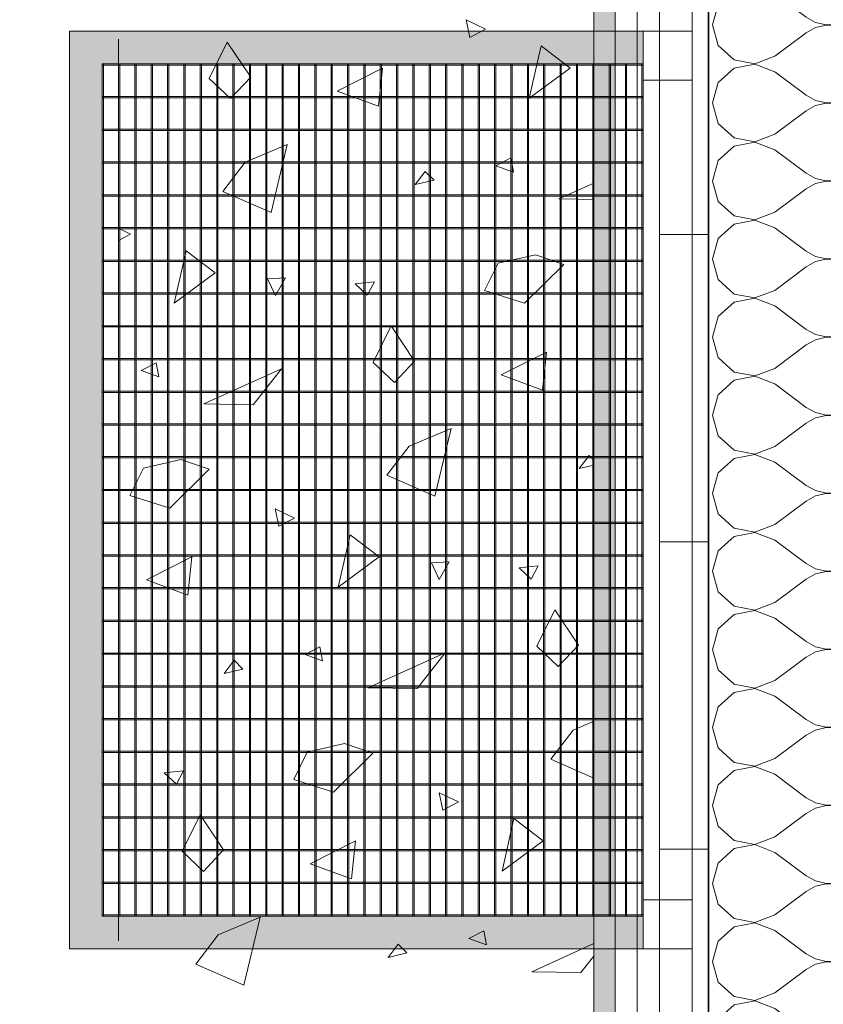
# Model space of a CAD drawing. Header units: metres. Extents: x -7.1 to 26.5, y -14.7 to 18.1.
# Tile 25 of 182: x 1.2 to 2.2, y 6.2 to 7.4. Entities that reach past the tile are written whole.
import ezdxf

# ---------------------------------------------------------------- set-up
doc = ezdxf.new("R2010")
doc.units = ezdxf.units.M
doc.linetypes.add('AUSGEZOGEN', pattern=[0])
doc.linetypes.add('STRICHLINIE_S4', pattern=[0.0055, 0.0035, -0.001, 0, -0.001])
for name, color, linetype in [('XR$1$010 Aussenwände', 7, 'AUSGEZOGEN'), ('XR$1$010 Aussenwände Schichttrennlinien', 7, 'AUSGEZOGEN'), ('XR$1$065 Möbel Einrichtung', 7, 'AUSGEZOGEN'), ('XR$1$065 Möbel Einrichtung Bauteilschraffuren', 7, 'AUSGEZOGEN'), ('XR$3$010 Aussenwände Bauteilschraffuren', 7, 'AUSGEZOGEN'), ('XR$3$035 Decken', 7, 'AUSGEZOGEN')]:
    doc.layers.add(name, color=color, linetype=linetype)

# ---------------------------------------------------------------- blocks, each defined once
blk = doc.blocks.new('COMPLEXOBJECT_81')
at = {"layer": 'XR$3$010 Aussenwände Bauteilschraffuren', "color": 8, "linetype": 'AUSGEZOGEN', "lineweight": 13, "transparency": 33554687}
for p, q in [((2.0169, 7.9535), (2.0165, 7.9524)), ((2.1511, 7.9535), (2.1551, 7.9526)), ((2.1551, 7.9526), (2.1682, 7.9532)), ((2.1682, 7.9532), (2.1691, 7.9535)), ((2.0165, 7.9524), (2.0236, 7.9273)), ((2.0927, 7.9143), (2.1308, 7.9429)), ((2.1423, 7.9492), (2.1308, 7.9429)), ((2.1551, 7.9522), (2.1423, 7.9492)), ((2.1682, 7.9516), (2.1551, 7.9522)), ((2.1807, 7.9474), (2.1682, 7.9516)), ((2.1915, 7.9399), (2.1807, 7.9474)), ((2.1999, 7.9298), (2.1915, 7.9399)), ((2.2052, 7.9178), (2.1999, 7.9298)), ((2.0236, 7.9273), (2.0429, 7.9098)), ((2.207, 7.9048), (2.2052, 7.9178)), ((2.0429, 7.9098), (2.0684, 7.905)), ((2.0684, 7.905), (2.0927, 7.9143)), ((2.0429, 7.8997), (2.0236, 7.8822)), ((2.0684, 7.9046), (2.0429, 7.8997)), ((2.0927, 7.8952), (2.0684, 7.9046)), ((2.0927, 7.8952), (2.1308, 7.8667)), ((2.2052, 7.8917), (2.207, 7.9048)), ((2.0236, 7.8822), (2.0165, 7.8571)), ((2.1999, 7.8797), (2.2052, 7.8917)), ((2.1807, 7.8622), (2.1915, 7.8696)), ((2.1915, 7.8696), (2.1999, 7.8797)), ((2.0165, 7.8571), (2.0236, 7.8321)), ((2.1308, 7.8667), (2.1423, 7.8603)), ((2.1423, 7.8603), (2.1551, 7.8573)), ((2.1551, 7.857), (2.1423, 7.854)), ((2.1551, 7.8573), (2.1682, 7.858)), ((2.1682, 7.8563), (2.1551, 7.857)), ((2.1682, 7.858), (2.1807, 7.8622)), ((2.0927, 7.819), (2.1308, 7.8476)), ((2.1423, 7.854), (2.1308, 7.8476)), ((2.1807, 7.8521), (2.1682, 7.8563)), ((2.1915, 7.8447), (2.1807, 7.8521)), ((2.1999, 7.8346), (2.1915, 7.8447)), ((2.2052, 7.8225), (2.1999, 7.8346)), ((2.0236, 7.8321), (2.0429, 7.8146)), ((2.207, 7.8095), (2.2052, 7.8225)), ((2.0429, 7.8146), (2.0684, 7.8097)), ((2.0684, 7.8093), (2.0429, 7.8045)), ((2.0684, 7.8097), (2.0927, 7.819)), ((2.0927, 7.8), (2.0684, 7.8093)), ((2.2052, 7.7965), (2.207, 7.8095)), ((2.0429, 7.8045), (2.0236, 7.7869)), ((2.0927, 7.8), (2.1308, 7.7714)), ((2.0236, 7.7869), (2.0165, 7.7619)), ((2.1999, 7.7845), (2.2052, 7.7965)), ((2.1807, 7.7669), (2.1915, 7.7744)), ((2.1915, 7.7744), (2.1999, 7.7845)), ((2.0165, 7.7619), (2.0236, 7.7369)), ((2.1308, 7.7714), (2.1423, 7.7651)), ((2.1423, 7.7651), (2.1551, 7.7621)), ((2.1551, 7.7617), (2.1423, 7.7587)), ((2.1551, 7.7621), (2.1682, 7.7627)), ((2.1682, 7.7611), (2.1551, 7.7617)), ((2.1682, 7.7627), (2.1807, 7.7669)), ((2.1807, 7.7569), (2.1682, 7.7611)), ((2.0927, 7.7238), (2.1308, 7.7524)), ((2.1423, 7.7587), (2.1308, 7.7524)), ((2.1915, 7.7494), (2.1807, 7.7569)), ((2.1999, 7.7393), (2.1915, 7.7494)), ((2.0236, 7.7369), (2.0429, 7.7193)), ((2.2052, 7.7273), (2.1999, 7.7393)), ((2.207, 7.7143), (2.2052, 7.7273)), ((2.0429, 7.7193), (2.0684, 7.7145)), ((2.0684, 7.7141), (2.0429, 7.7093)), ((2.0684, 7.7145), (2.0927, 7.7238)), ((2.0927, 7.7048), (2.0684, 7.7141)), ((2.2052, 7.7013), (2.207, 7.7143)), ((2.0429, 7.7093), (2.0236, 7.6917)), ((2.0927, 7.7048), (2.1308, 7.6762)), ((2.1999, 7.6893), (2.2052, 7.7013)), ((2.0236, 7.6917), (2.0165, 7.6667)), ((2.1915, 7.6791), (2.1999, 7.6893)), ((2.1807, 7.6717), (2.1915, 7.6791)), ((2.0165, 7.6667), (2.0236, 7.6416)), ((2.1308, 7.6762), (2.1423, 7.6698)), ((2.1423, 7.6698), (2.1551, 7.6669)), ((2.1551, 7.6665), (2.1423, 7.6635)), ((2.1551, 7.6669), (2.1682, 7.6675)), ((2.1682, 7.6658), (2.1551, 7.6665)), ((2.1682, 7.6675), (2.1807, 7.6717)), ((2.1807, 7.6616), (2.1682, 7.6658)), ((2.0927, 7.6286), (2.1308, 7.6571)), ((2.1423, 7.6635), (2.1308, 7.6571)), ((2.1915, 7.6542), (2.1807, 7.6616)), ((2.1999, 7.6441), (2.1915, 7.6542)), ((2.0236, 7.6416), (2.0429, 7.6241)), ((2.2052, 7.6321), (2.1999, 7.6441)), ((2.0684, 7.6192), (2.0927, 7.6286)), ((2.207, 7.619), (2.2052, 7.6321)), ((2.0429, 7.6241), (2.0684, 7.6192)), ((2.0684, 7.6189), (2.0429, 7.614)), ((2.0927, 7.6095), (2.0684, 7.6189)), ((2.2052, 7.606), (2.207, 7.619)), ((2.0429, 7.614), (2.0236, 7.5965)), ((2.0927, 7.6095), (2.1308, 7.581)), ((2.1999, 7.594), (2.2052, 7.606)), ((2.0236, 7.5965), (2.0165, 7.5714)), ((2.1915, 7.5839), (2.1999, 7.594)), ((2.1308, 7.581), (2.1423, 7.5746)), ((2.1807, 7.5765), (2.1915, 7.5839)), ((2.0165, 7.5714), (2.0236, 7.5464)), ((2.1423, 7.5746), (2.1551, 7.5716)), ((2.1551, 7.5712), (2.1423, 7.5683)), ((2.1551, 7.5716), (2.1682, 7.5723)), ((2.1682, 7.5706), (2.1551, 7.5712)), ((2.1682, 7.5723), (2.1807, 7.5765)), ((2.1807, 7.5664), (2.1682, 7.5706)), ((2.0927, 7.5333), (2.1308, 7.5619)), ((2.1423, 7.5683), (2.1308, 7.5619)), ((2.1915, 7.559), (2.1807, 7.5664)), ((2.1999, 7.5488), (2.1915, 7.559)), ((2.0236, 7.5464), (2.0429, 7.5288)), ((2.2052, 7.5368), (2.1999, 7.5488)), ((2.0684, 7.524), (2.0927, 7.5333)), ((2.207, 7.5238), (2.2052, 7.5368)), ((2.0429, 7.5288), (2.0684, 7.524)), ((2.0684, 7.5236), (2.0429, 7.5188)), ((2.0927, 7.5143), (2.0684, 7.5236)), ((2.2052, 7.5108), (2.207, 7.5238)), ((2.0429, 7.5188), (2.0236, 7.5012)), ((2.0927, 7.5143), (2.1308, 7.4857)), ((2.1999, 7.4988), (2.2052, 7.5108)), ((2.0236, 7.5012), (2.0165, 7.4762)), ((2.1915, 7.4887), (2.1999, 7.4988)), ((2.1308, 7.4857), (2.1423, 7.4794)), ((2.1807, 7.4812), (2.1915, 7.4887)), ((2.0165, 7.4762), (2.0236, 7.4512)), ((2.1423, 7.473), (2.1308, 7.4667)), ((2.1423, 7.4794), (2.1551, 7.4764)), ((2.1551, 7.476), (2.1423, 7.473)), ((2.1551, 7.4764), (2.1682, 7.477)), ((2.1682, 7.4754), (2.1551, 7.476)), ((2.1682, 7.477), (2.1807, 7.4812)), ((2.1807, 7.4712), (2.1682, 7.4754)), ((2.0927, 7.4381), (2.1308, 7.4667)), ((2.1915, 7.4637), (2.1807, 7.4712)), ((2.1999, 7.4536), (2.1915, 7.4637)), ((2.0236, 7.4512), (2.0429, 7.4336)), ((2.2052, 7.4416), (2.1999, 7.4536)), ((2.0684, 7.4288), (2.0927, 7.4381)), ((2.207, 7.4286), (2.2052, 7.4416)), ((2.0429, 7.4336), (2.0684, 7.4288)), ((2.0684, 7.4284), (2.0429, 7.4235)), ((2.0927, 7.419), (2.0684, 7.4284)), ((2.2052, 7.4156), (2.207, 7.4286)), ((2.0429, 7.4235), (2.0236, 7.406)), ((2.0927, 7.419), (2.1308, 7.3905)), ((2.1999, 7.4035), (2.2052, 7.4156)), ((2.0236, 7.406), (2.0165, 7.381)), ((2.1915, 7.3934), (2.1999, 7.4035)), ((2.1308, 7.3905), (2.1423, 7.3841)), ((2.1807, 7.386), (2.1915, 7.3934)), ((2.0165, 7.381), (2.0236, 7.3559)), ((2.1423, 7.3778), (2.1308, 7.3714)), ((2.1423, 7.3841), (2.1551, 7.3811)), ((2.1551, 7.3808), (2.1423, 7.3778)), ((2.1551, 7.3811), (2.1682, 7.3818)), ((2.1682, 7.3801), (2.1551, 7.3808)), ((2.1682, 7.3818), (2.1807, 7.386)), ((2.1807, 7.3759), (2.1682, 7.3801)), ((2.0927, 7.3429), (2.1308, 7.3714)), ((2.1915, 7.3685), (2.1807, 7.3759)), ((2.1999, 7.3584), (2.1915, 7.3685)), ((2.0236, 7.3559), (2.0429, 7.3384)), ((2.2052, 7.3463), (2.1999, 7.3584)), ((2.0684, 7.3335), (2.0927, 7.3429)), ((2.207, 7.3333), (2.2052, 7.3463)), ((2.0429, 7.3283), (2.0236, 7.3107)), ((2.0429, 7.3384), (2.0684, 7.3335)), ((2.0684, 7.3331), (2.0429, 7.3283)), ((2.0927, 7.3238), (2.0684, 7.3331)), ((2.2052, 7.3203), (2.207, 7.3333)), ((2.0927, 7.3238), (2.1308, 7.2952)), ((2.1999, 7.3083), (2.2052, 7.3203)), ((2.0236, 7.3107), (2.0165, 7.2857)), ((2.1915, 7.2982), (2.1999, 7.3083)), ((2.1308, 7.2952), (2.1423, 7.2889)), ((2.1807, 7.2907), (2.1915, 7.2982)), ((2.0165, 7.2857), (2.0236, 7.2607)), ((2.1423, 7.2825), (2.1308, 7.2762)), ((2.1423, 7.2889), (2.1551, 7.2859)), ((2.1551, 7.2855), (2.1423, 7.2825)), ((2.1551, 7.2859), (2.1682, 7.2865)), ((2.1682, 7.2849), (2.1551, 7.2855)), ((2.1682, 7.2865), (2.1807, 7.2907)), ((2.1807, 7.2807), (2.1682, 7.2849)), ((2.1915, 7.2732), (2.1807, 7.2807)), ((2.0927, 7.2476), (2.1308, 7.2762)), ((2.1999, 7.2631), (2.1915, 7.2732)), ((2.0236, 7.2607), (2.0429, 7.2431)), ((2.2052, 7.2511), (2.1999, 7.2631)), ((2.0684, 7.2383), (2.0927, 7.2476)), ((2.207, 7.2381), (2.2052, 7.2511)), ((2.0429, 7.2331), (2.0236, 7.2155)), ((2.0429, 7.2431), (2.0684, 7.2383)), ((2.0684, 7.2379), (2.0429, 7.2331)), ((2.0927, 7.2286), (2.0684, 7.2379)), ((2.2052, 7.2251), (2.207, 7.2381)), ((2.0927, 7.2286), (2.1308, 7.2)), ((2.1999, 7.2131), (2.2052, 7.2251)), ((2.0236, 7.2155), (2.0165, 7.1905)), ((2.1915, 7.2029), (2.1999, 7.2131)), ((2.1308, 7.2), (2.1423, 7.1936)), ((2.1807, 7.1955), (2.1915, 7.2029)), ((2.0165, 7.1905), (2.0236, 7.1654)), ((2.1423, 7.1873), (2.1308, 7.181)), ((2.1423, 7.1936), (2.1551, 7.1907)), ((2.1551, 7.1903), (2.1423, 7.1873)), ((2.1551, 7.1907), (2.1682, 7.1913)), ((2.1682, 7.1896), (2.1551, 7.1903)), ((2.1682, 7.1913), (2.1807, 7.1955)), ((2.1807, 7.1854), (2.1682, 7.1896)), ((2.1915, 7.178), (2.1807, 7.1854)), ((2.0927, 7.1524), (2.1308, 7.181)), ((2.1999, 7.1679), (2.1915, 7.178)), ((2.0236, 7.1654), (2.0429, 7.1479)), ((2.2052, 7.1559), (2.1999, 7.1679)), ((2.0684, 7.143), (2.0927, 7.1524)), ((2.207, 7.1429), (2.2052, 7.1559)), ((2.0429, 7.1378), (2.0236, 7.1203)), ((2.0429, 7.1479), (2.0684, 7.143)), ((2.0684, 7.1427), (2.0429, 7.1378)), ((2.0927, 7.1333), (2.0684, 7.1427)), ((2.2052, 7.1298), (2.207, 7.1429)), ((2.0927, 7.1333), (2.1308, 7.1048)), ((2.1999, 7.1178), (2.2052, 7.1298)), ((2.0236, 7.1203), (2.0165, 7.0952)), ((2.1915, 7.1077), (2.1999, 7.1178)), ((2.1308, 7.1048), (2.1423, 7.0984)), ((2.1682, 7.0961), (2.1807, 7.1003)), ((2.1807, 7.1003), (2.1915, 7.1077)), ((2.0165, 7.0952), (2.0236, 7.0702)), ((2.1423, 7.0921), (2.1308, 7.0857)), ((2.1423, 7.0984), (2.1551, 7.0954)), ((2.1551, 7.095), (2.1423, 7.0921)), ((2.1551, 7.0954), (2.1682, 7.0961)), ((2.1682, 7.0944), (2.1551, 7.095)), ((2.1807, 7.0902), (2.1682, 7.0944)), ((2.1915, 7.0828), (2.1807, 7.0902)), ((2.0927, 7.0571), (2.1308, 7.0857)), ((2.1999, 7.0727), (2.1915, 7.0828)), ((2.0236, 7.0702), (2.0429, 7.0526)), ((2.2052, 7.0606), (2.1999, 7.0727)), ((2.0429, 7.0526), (2.0684, 7.0478)), ((2.0684, 7.0478), (2.0927, 7.0571)), ((2.207, 7.0476), (2.2052, 7.0606)), ((2.0429, 7.0426), (2.0236, 7.025)), ((2.0684, 7.0474), (2.0429, 7.0426)), ((2.0927, 7.0381), (2.0684, 7.0474)), ((2.2052, 7.0346), (2.207, 7.0476)), ((2.0927, 7.0381), (2.1308, 7.0095)), ((2.1999, 7.0226), (2.2052, 7.0346)), ((2.0236, 7.025), (2.0165, 7)), ((2.1915, 7.0125), (2.1999, 7.0226)), ((2.1308, 7.0095), (2.1423, 7.0032)), ((2.1682, 7.0008), (2.1807, 7.005)), ((2.1807, 7.005), (2.1915, 7.0125)), ((2.0165, 7), (2.0236, 6.975)), ((2.1423, 6.9968), (2.1308, 6.9905)), ((2.1423, 7.0032), (2.1551, 7.0002)), ((2.1551, 6.9998), (2.1423, 6.9968)), ((2.1551, 7.0002), (2.1682, 7.0008)), ((2.1682, 6.9992), (2.1551, 6.9998)), ((2.1807, 6.995), (2.1682, 6.9992)), ((2.1915, 6.9875), (2.1807, 6.995)), ((2.0927, 6.9619), (2.1308, 6.9905)), ((2.1999, 6.9774), (2.1915, 6.9875)), ((2.0236, 6.975), (2.0429, 6.9574)), ((2.2052, 6.9654), (2.1999, 6.9774)), ((2.0429, 6.9574), (2.0684, 6.9526)), ((2.0684, 6.9526), (2.0927, 6.9619)), ((2.207, 6.9524), (2.2052, 6.9654)), ((2.0429, 6.9474), (2.0236, 6.9298)), ((2.0684, 6.9522), (2.0429, 6.9474)), ((2.0927, 6.9429), (2.0684, 6.9522)), ((2.2052, 6.9394), (2.207, 6.9524)), ((2.0927, 6.9429), (2.1308, 6.9143)), ((2.1999, 6.9273), (2.2052, 6.9394)), ((2.0236, 6.9298), (2.0165, 6.9048)), ((2.1915, 6.9172), (2.1999, 6.9273)), ((2.1308, 6.9143), (2.1423, 6.9079)), ((2.1423, 6.9079), (2.1551, 6.905)), ((2.1682, 6.9056), (2.1807, 6.9098)), ((2.1807, 6.9098), (2.1915, 6.9172)), ((2.0165, 6.9048), (2.0236, 6.8797)), ((2.1423, 6.9016), (2.1308, 6.8952)), ((2.1551, 6.9046), (2.1423, 6.9016)), ((2.1551, 6.905), (2.1682, 6.9056)), ((2.1682, 6.9039), (2.1551, 6.9046)), ((2.1807, 6.8997), (2.1682, 6.9039)), ((2.1915, 6.8923), (2.1807, 6.8997)), ((2.0927, 6.8667), (2.1308, 6.8952)), ((2.1999, 6.8822), (2.1915, 6.8923)), ((2.0236, 6.8797), (2.0429, 6.8622)), ((2.2052, 6.8702), (2.1999, 6.8822)), ((2.0429, 6.8622), (2.0684, 6.8573)), ((2.0684, 6.8573), (2.0927, 6.8667)), ((2.207, 6.8571), (2.2052, 6.8702)), ((2.0429, 6.8521), (2.0236, 6.8346)), ((2.0684, 6.857), (2.0429, 6.8521)), ((2.0927, 6.8476), (2.0684, 6.857)), ((2.2052, 6.8441), (2.207, 6.8571)), ((2.0927, 6.8476), (2.1308, 6.819)), ((2.1999, 6.8321), (2.2052, 6.8441)), ((2.0236, 6.8346), (2.0165, 6.8095)), ((2.1915, 6.822), (2.1999, 6.8321)), ((2.1308, 6.819), (2.1423, 6.8127)), ((2.1423, 6.8127), (2.1551, 6.8097)), ((2.1682, 6.8104), (2.1807, 6.8146)), ((2.1807, 6.8146), (2.1915, 6.822)), ((2.0165, 6.8095), (2.0236, 6.7845)), ((2.0927, 6.7714), (2.1308, 6.8)), ((2.1423, 6.8064), (2.1308, 6.8)), ((2.1551, 6.8093), (2.1423, 6.8064)), ((2.1551, 6.8097), (2.1682, 6.8104)), ((2.1682, 6.8087), (2.1551, 6.8093)), ((2.1807, 6.8045), (2.1682, 6.8087)), ((2.1915, 6.7971), (2.1807, 6.8045)), ((2.1999, 6.7869), (2.1915, 6.7971)), ((2.0236, 6.7845), (2.0411, 6.7685)), ((2.2052, 6.7749), (2.1999, 6.7869)), ((2.0851, 6.7685), (2.0927, 6.7714)), ((2.2061, 6.7685), (2.2052, 6.7749))]:
    blk.add_line(p, q, dxfattribs=at)
blk = doc.blocks.new('COMPLEXOBJECT_82')
at = {"layer": 'XR$3$010 Aussenwände Bauteilschraffuren', "color": 8, "linetype": 'AUSGEZOGEN', "lineweight": 13, "transparency": 33554687}
for p, q in [((2.0411, 6.7685), (2.0429, 6.7669)), ((2.0429, 6.7669), (2.0684, 6.7621)), ((2.0684, 6.7621), (2.0851, 6.7685)), ((2.207, 6.7619), (2.2061, 6.7685)), ((2.0429, 6.7569), (2.0236, 6.7393)), ((2.0684, 6.7617), (2.0429, 6.7569)), ((2.0927, 6.7524), (2.0684, 6.7617)), ((2.0927, 6.7524), (2.1308, 6.7238)), ((2.2052, 6.7489), (2.207, 6.7619)), ((2.1999, 6.7369), (2.2052, 6.7489)), ((2.0236, 6.7393), (2.0165, 6.7143)), ((2.1915, 6.7268), (2.1999, 6.7369)), ((2.1308, 6.7238), (2.1423, 6.7175)), ((2.1423, 6.7175), (2.1551, 6.7145)), ((2.1682, 6.7151), (2.1807, 6.7193)), ((2.1807, 6.7193), (2.1915, 6.7268)), ((2.0165, 6.7143), (2.0236, 6.6893)), ((2.0927, 6.6762), (2.1308, 6.7048)), ((2.1423, 6.7111), (2.1308, 6.7048)), ((2.1551, 6.7141), (2.1423, 6.7111)), ((2.1551, 6.7145), (2.1682, 6.7151)), ((2.1682, 6.7135), (2.1551, 6.7141)), ((2.1807, 6.7093), (2.1682, 6.7135)), ((2.1915, 6.7018), (2.1807, 6.7093)), ((2.1999, 6.6917), (2.1915, 6.7018)), ((2.2052, 6.6797), (2.1999, 6.6917)), ((2.0236, 6.6893), (2.0429, 6.6717)), ((2.207, 6.6667), (2.2052, 6.6797)), ((2.0429, 6.6717), (2.0684, 6.6669)), ((2.0684, 6.6669), (2.0927, 6.6762)), ((2.0429, 6.6616), (2.0236, 6.6441)), ((2.0684, 6.6665), (2.0429, 6.6616)), ((2.0927, 6.6571), (2.0684, 6.6665)), ((2.0927, 6.6571), (2.1308, 6.6286)), ((2.2052, 6.6537), (2.207, 6.6667)), ((2.0236, 6.6441), (2.0192, 6.6285)), ((2.1999, 6.6416), (2.2052, 6.6537)), ((2.1871, 6.6285), (2.1915, 6.6315)), ((2.1915, 6.6315), (2.1999, 6.6416)), ((2.1308, 6.6286), (2.1309, 6.6285))]:
    blk.add_line(p, q, dxfattribs=at)
blk = doc.blocks.new('COMPLEXOBJECT_84')
at = {"layer": 'XR$3$010 Aussenwände Bauteilschraffuren', "color": 8, "linetype": 'AUSGEZOGEN', "lineweight": 13, "transparency": 33554687}
for p, q in [((2.0192, 6.6285), (2.0165, 6.619)), ((2.1309, 6.6285), (2.1423, 6.6222)), ((2.1423, 6.6222), (2.1551, 6.6192)), ((2.1551, 6.6192), (2.1682, 6.6199)), ((2.1682, 6.6199), (2.1807, 6.6241)), ((2.1807, 6.6241), (2.1871, 6.6285)), ((2.0165, 6.619), (2.0236, 6.594)), ((2.0927, 6.581), (2.1308, 6.6095)), ((2.1423, 6.6159), (2.1308, 6.6095)), ((2.1551, 6.6189), (2.1423, 6.6159)), ((2.1682, 6.6182), (2.1551, 6.6189)), ((2.1807, 6.614), (2.1682, 6.6182)), ((2.1915, 6.6066), (2.1807, 6.614)), ((2.1999, 6.5965), (2.1915, 6.6066)), ((2.2052, 6.5844), (2.1999, 6.5965)), ((2.0236, 6.594), (2.0429, 6.5765)), ((2.207, 6.5714), (2.2052, 6.5844)), ((2.0429, 6.5765), (2.0684, 6.5716)), ((2.0684, 6.5716), (2.0927, 6.581)), ((2.2052, 6.5584), (2.207, 6.5714)), ((2.0429, 6.5664), (2.0236, 6.5488)), ((2.0684, 6.5712), (2.0429, 6.5664)), ((2.0927, 6.5619), (2.0684, 6.5712)), ((2.0927, 6.5619), (2.1308, 6.5333)), ((2.0236, 6.5488), (2.0165, 6.5238)), ((2.1999, 6.5464), (2.2052, 6.5584)), ((2.1807, 6.5288), (2.1915, 6.5363)), ((2.1915, 6.5363), (2.1999, 6.5464)), ((2.0165, 6.5238), (2.0236, 6.4988)), ((2.1308, 6.5333), (2.1423, 6.527)), ((2.1423, 6.527), (2.1551, 6.524)), ((2.1551, 6.5236), (2.1423, 6.5206)), ((2.1551, 6.524), (2.1682, 6.5246)), ((2.1682, 6.523), (2.1551, 6.5236)), ((2.1682, 6.5246), (2.1807, 6.5288)), ((2.0927, 6.4857), (2.1308, 6.5143)), ((2.1423, 6.5206), (2.1308, 6.5143)), ((2.1807, 6.5188), (2.1682, 6.523)), ((2.1915, 6.5113), (2.1807, 6.5188)), ((2.1999, 6.5012), (2.1915, 6.5113)), ((2.2052, 6.4892), (2.1999, 6.5012)), ((2.0236, 6.4988), (2.0429, 6.4812)), ((2.207, 6.4762), (2.2052, 6.4892)), ((2.0429, 6.4812), (2.0684, 6.4764)), ((2.0684, 6.476), (2.0429, 6.4712)), ((2.0684, 6.4764), (2.0927, 6.4857)), ((2.0927, 6.4667), (2.0684, 6.476)), ((2.2052, 6.4632), (2.207, 6.4762)), ((2.0429, 6.4712), (2.0236, 6.4536)), ((2.0927, 6.4667), (2.1308, 6.4381)), ((2.0236, 6.4536), (2.0165, 6.4286)), ((2.1999, 6.4512), (2.2052, 6.4632)), ((2.1807, 6.4336), (2.1915, 6.441)), ((2.1915, 6.441), (2.1999, 6.4512)), ((2.0165, 6.4286), (2.0236, 6.4035)), ((2.1308, 6.4381), (2.1423, 6.4317)), ((2.1423, 6.4317), (2.1551, 6.4288)), ((2.1551, 6.4284), (2.1423, 6.4254)), ((2.1551, 6.4288), (2.1682, 6.4294)), ((2.1682, 6.4277), (2.1551, 6.4284)), ((2.1682, 6.4294), (2.1807, 6.4336)), ((2.1807, 6.4235), (2.1682, 6.4277)), ((2.0927, 6.3905), (2.1308, 6.419)), ((2.1423, 6.4254), (2.1308, 6.419)), ((2.1915, 6.4161), (2.1807, 6.4235)), ((2.1999, 6.406), (2.1915, 6.4161)), ((2.0236, 6.4035), (2.0429, 6.386)), ((2.2052, 6.394), (2.1999, 6.406)), ((2.207, 6.381), (2.2052, 6.394)), ((2.0429, 6.386), (2.0684, 6.3811)), ((2.0684, 6.3808), (2.0429, 6.3759)), ((2.0684, 6.3811), (2.0927, 6.3905)), ((2.0927, 6.3714), (2.0684, 6.3808)), ((2.2052, 6.3679), (2.207, 6.381)), ((2.0429, 6.3759), (2.0236, 6.3584)), ((2.0927, 6.3714), (2.1308, 6.3429)), ((2.1999, 6.3559), (2.2052, 6.3679)), ((2.0236, 6.3584), (2.0165, 6.3333)), ((2.1915, 6.3458), (2.1999, 6.3559)), ((2.1807, 6.3384), (2.1915, 6.3458)), ((2.0165, 6.3333), (2.0236, 6.3083)), ((2.1308, 6.3429), (2.1423, 6.3365)), ((2.1423, 6.3365), (2.1551, 6.3335)), ((2.1551, 6.3331), (2.1423, 6.3302)), ((2.1551, 6.3335), (2.1682, 6.3342)), ((2.1682, 6.3325), (2.1551, 6.3331)), ((2.1682, 6.3342), (2.1807, 6.3384)), ((2.1807, 6.3283), (2.1682, 6.3325)), ((2.0927, 6.2952), (2.1308, 6.3238)), ((2.1423, 6.3302), (2.1308, 6.3238)), ((2.1915, 6.3209), (2.1807, 6.3283)), ((2.1999, 6.3107), (2.1915, 6.3209)), ((2.0236, 6.3083), (2.0429, 6.2907)), ((2.2052, 6.2987), (2.1999, 6.3107)), ((2.0684, 6.2859), (2.0927, 6.2952)), ((2.207, 6.2857), (2.2052, 6.2987)), ((2.0429, 6.2907), (2.0684, 6.2859)), ((2.0684, 6.2855), (2.0429, 6.2807)), ((2.0927, 6.2762), (2.0684, 6.2855)), ((2.2052, 6.2727), (2.207, 6.2857)), ((2.0429, 6.2807), (2.0236, 6.2631)), ((2.0927, 6.2762), (2.1308, 6.2476)), ((2.1999, 6.2607), (2.2052, 6.2727)), ((2.0236, 6.2631), (2.0165, 6.2381)), ((2.1915, 6.2506), (2.1999, 6.2607)), ((2.1308, 6.2476), (2.1423, 6.2413)), ((2.1807, 6.2431), (2.1915, 6.2506)), ((2.0165, 6.2381), (2.0236, 6.2131)), ((2.1423, 6.2413), (2.1551, 6.2383)), ((2.1551, 6.2379), (2.1423, 6.2349)), ((2.1551, 6.2383), (2.1682, 6.2389)), ((2.1682, 6.2373), (2.1551, 6.2379)), ((2.1682, 6.2389), (2.1807, 6.2431)), ((2.1807, 6.2331), (2.1682, 6.2373)), ((2.0927, 6.2), (2.1308, 6.2286)), ((2.1423, 6.2349), (2.1308, 6.2286)), ((2.1915, 6.2256), (2.1807, 6.2331)), ((2.1999, 6.2155), (2.1915, 6.2256)), ((2.0236, 6.2131), (2.0429, 6.1955)), ((2.2052, 6.2035), (2.1999, 6.2155)), ((2.0684, 6.1907), (2.0927, 6.2)), ((2.207, 6.1905), (2.2052, 6.2035)), ((2.0429, 6.1955), (2.0684, 6.1907)), ((2.0684, 6.1903), (2.0429, 6.1854)), ((2.0927, 6.181), (2.0684, 6.1903)), ((2.2052, 6.1775), (2.207, 6.1905)), ((2.0429, 6.1854), (2.0236, 6.1679)), ((2.0927, 6.181), (2.1308, 6.1524)), ((2.1999, 6.1654), (2.2052, 6.1775)), ((2.0236, 6.1679), (2.0165, 6.1429)), ((2.1915, 6.1553), (2.1999, 6.1654)), ((2.1308, 6.1524), (2.1423, 6.146)), ((2.1807, 6.1479), (2.1915, 6.1553)), ((2.0165, 6.1429), (2.0236, 6.1178)), ((2.1423, 6.1397), (2.1308, 6.1333)), ((2.1423, 6.146), (2.1551, 6.143)), ((2.1551, 6.1427), (2.1423, 6.1397)), ((2.1551, 6.143), (2.1682, 6.1437)), ((2.1682, 6.142), (2.1551, 6.1427)), ((2.1682, 6.1437), (2.1807, 6.1479)), ((2.1807, 6.1378), (2.1682, 6.142)), ((2.0927, 6.1048), (2.1308, 6.1333)), ((2.1915, 6.1304), (2.1807, 6.1378)), ((2.1999, 6.1203), (2.1915, 6.1304)), ((2.0236, 6.1178), (2.0429, 6.1003)), ((2.2052, 6.1083), (2.1999, 6.1203)), ((2.0684, 6.0954), (2.0927, 6.1048)), ((2.207, 6.0952), (2.2052, 6.1083)), ((2.0429, 6.1003), (2.0684, 6.0954)), ((2.0684, 6.095), (2.0429, 6.0902)), ((2.0927, 6.0857), (2.0684, 6.095)), ((2.2052, 6.0822), (2.207, 6.0952)), ((2.0429, 6.0902), (2.0236, 6.0727)), ((2.0927, 6.0857), (2.1308, 6.0571)), ((2.1999, 6.0702), (2.2052, 6.0822)), ((2.0236, 6.0727), (2.0165, 6.0476)), ((2.1915, 6.0601), (2.1999, 6.0702)), ((2.1308, 6.0571), (2.1423, 6.0508)), ((2.1807, 6.0526), (2.1915, 6.0601)), ((2.0165, 6.0476), (2.0236, 6.0226)), ((2.1423, 6.0445), (2.1308, 6.0381)), ((2.1423, 6.0508), (2.1551, 6.0478)), ((2.1551, 6.0474), (2.1423, 6.0445)), ((2.1551, 6.0478), (2.1682, 6.0484)), ((2.1682, 6.0468), (2.1551, 6.0474)), ((2.1682, 6.0484), (2.1807, 6.0526)), ((2.1807, 6.0426), (2.1682, 6.0468)), ((2.0927, 6.0095), (2.1308, 6.0381)), ((2.1915, 6.0352), (2.1807, 6.0426)), ((2.1999, 6.025), (2.1915, 6.0352)), ((2.0236, 6.0226), (2.0429, 6.005)), ((2.2052, 6.013), (2.1999, 6.025)), ((2.0684, 6.0002), (2.0927, 6.0095)), ((2.207, 6), (2.2052, 6.013)), ((2.0429, 5.995), (2.0236, 5.9774)), ((2.0429, 6.005), (2.0684, 6.0002)), ((2.0684, 5.9998), (2.0429, 5.995)), ((2.0927, 5.9905), (2.0684, 5.9998)), ((2.2052, 5.987), (2.207, 6)), ((2.0927, 5.9905), (2.1308, 5.9619)), ((2.1999, 5.975), (2.2052, 5.987)), ((2.0236, 5.9774), (2.0165, 5.9524)), ((2.1915, 5.9648), (2.1999, 5.975)), ((2.1308, 5.9619), (2.1423, 5.9555)), ((2.1807, 5.9574), (2.1915, 5.9648)), ((2.0165, 5.9524), (2.0236, 5.9273)), ((2.1423, 5.9492), (2.1308, 5.9429)), ((2.1423, 5.9555), (2.1551, 5.9526)), ((2.1551, 5.9522), (2.1423, 5.9492)), ((2.1551, 5.9526), (2.1682, 5.9532)), ((2.1682, 5.9516), (2.1551, 5.9522)), ((2.1682, 5.9532), (2.1807, 5.9574)), ((2.1807, 5.9474), (2.1682, 5.9516)), ((2.1915, 5.9399), (2.1807, 5.9474)), ((2.0927, 5.9143), (2.1308, 5.9429)), ((2.1999, 5.9298), (2.1915, 5.9399)), ((2.0236, 5.9273), (2.0429, 5.9098)), ((2.2052, 5.9178), (2.1999, 5.9298)), ((2.0684, 5.905), (2.0927, 5.9143)), ((2.207, 5.9048), (2.2052, 5.9178)), ((2.0429, 5.8997), (2.0236, 5.8822)), ((2.0429, 5.9098), (2.0684, 5.905)), ((2.0684, 5.9046), (2.0429, 5.8997)), ((2.0927, 5.8952), (2.0684, 5.9046)), ((2.2052, 5.8917), (2.207, 5.9048)), ((2.0927, 5.8952), (2.1308, 5.8667)), ((2.1999, 5.8797), (2.2052, 5.8917)), ((2.0236, 5.8822), (2.0165, 5.8571)), ((2.1915, 5.8696), (2.1999, 5.8797)), ((2.1308, 5.8667), (2.1423, 5.8603)), ((2.1807, 5.8622), (2.1915, 5.8696)), ((2.0165, 5.8571), (2.0236, 5.8321)), ((2.1423, 5.854), (2.1308, 5.8476)), ((2.1423, 5.8603), (2.1551, 5.8573)), ((2.1551, 5.857), (2.1423, 5.854)), ((2.1551, 5.8573), (2.1682, 5.858)), ((2.1682, 5.8563), (2.1551, 5.857)), ((2.1682, 5.858), (2.1807, 5.8622)), ((2.1807, 5.8521), (2.1682, 5.8563)), ((2.1915, 5.8447), (2.1807, 5.8521)), ((2.0987, 5.8235), (2.1308, 5.8476)), ((2.1999, 5.8346), (2.1915, 5.8447)), ((2.0236, 5.8321), (2.0331, 5.8235)), ((2.2048, 5.8235), (2.1999, 5.8346))]:
    blk.add_line(p, q, dxfattribs=at)
blk = doc.blocks.new('COMPLEXOBJECT_272')
at = {"layer": 'XR$3$035 Decken', "color": 253, "linetype": 'AUSGEZOGEN', "lineweight": 13, "transparency": 33554687}
for p, q in [((1.7394, 7.3757), (1.716, 7.387)), ((1.716, 7.387), (1.7204, 7.3658)), ((1.7204, 7.3658), (1.7394, 7.3757)), ((1.4023, 7.3156), (1.4243, 7.3601)), ((1.4243, 7.3601), (1.453, 7.3171)), ((1.7927, 7.2914), (1.8073, 7.3555)), ((1.8073, 7.3555), (1.8428, 7.3283)), ((1.5587, 7.3003), (1.614, 7.3282)), ((1.614, 7.3282), (1.6091, 7.2817)), ((1.8428, 7.3283), (1.7927, 7.2914)), ((1.453, 7.3171), (1.4284, 7.291)), ((1.4284, 7.291), (1.4023, 7.3156)), ((1.6091, 7.2817), (1.5587, 7.3003)), ((1.4464, 7.2134), (1.4975, 7.235)), ((1.4975, 7.235), (1.4778, 7.1522)), ((1.4192, 7.1779), (1.4464, 7.2134)), ((1.7705, 7.2186), (1.7523, 7.2092)), ((1.7523, 7.2092), (1.7737, 7.2014)), ((1.7737, 7.2014), (1.7705, 7.2186)), ((1.666, 7.2021), (1.6538, 7.1861)), ((1.6767, 7.1914), (1.666, 7.2021)), ((1.6538, 7.1861), (1.6767, 7.1914)), ((1.8289, 7.1686), (1.8718, 7.1879)), ((1.4778, 7.1522), (1.4192, 7.1779)), ((1.8718, 7.1679), (1.8289, 7.1686)), ((1.3064, 7.1257), (1.2918, 7.1328)), ((1.2918, 7.1181), (1.3064, 7.1257)), ((1.3597, 7.0414), (1.3743, 7.1055)), ((1.3743, 7.1055), (1.4098, 7.0783)), ((1.755, 7.0902), (1.8006, 7.1006)), ((1.8006, 7.1006), (1.8352, 7.0888)), ((1.7385, 7.0568), (1.755, 7.0902)), ((1.8352, 7.0888), (1.7872, 7.0413)), ((1.4098, 7.0783), (1.3597, 7.0414)), ((1.4954, 7.0724), (1.4736, 7.0711)), ((1.4736, 7.0711), (1.4831, 7.0507)), ((1.4831, 7.0507), (1.4954, 7.0724)), ((1.5805, 7.065), (1.604, 7.0673)), ((1.5953, 7.0511), (1.5805, 7.065)), ((1.604, 7.0673), (1.5953, 7.0511)), ((1.7872, 7.0413), (1.7385, 7.0568)), ((1.6023, 6.9692), (1.6243, 7.0137)), ((1.6243, 7.0137), (1.653, 6.9707)), ((1.7587, 6.9539), (1.814, 6.9818)), ((1.814, 6.9818), (1.8091, 6.9353)), ((1.3375, 6.9686), (1.3193, 6.9592)), ((1.3407, 6.9514), (1.3375, 6.9686)), ((1.6284, 6.9446), (1.6023, 6.9692)), ((1.653, 6.9707), (1.6284, 6.9446)), ((1.3193, 6.9592), (1.3407, 6.9514)), ((1.3959, 6.9186), (1.4904, 6.9612)), ((1.4904, 6.9612), (1.456, 6.9176)), ((1.8091, 6.9353), (1.7587, 6.9539)), ((1.456, 6.9176), (1.3959, 6.9186)), ((1.6464, 6.867), (1.6975, 6.8886)), ((1.6975, 6.8886), (1.6778, 6.8058)), ((1.6192, 6.8315), (1.6464, 6.867)), ((1.322, 6.8402), (1.3676, 6.8506)), ((1.3676, 6.8506), (1.4022, 6.8388)), ((1.866, 6.8557), (1.8538, 6.8397)), ((1.8718, 6.8499), (1.866, 6.8557)), ((1.3055, 6.8068), (1.322, 6.8402)), ((1.4022, 6.8388), (1.3542, 6.7913)), ((1.8538, 6.8397), (1.8718, 6.8439)), ((1.6778, 6.8058), (1.6192, 6.8315)), ((1.3542, 6.7913), (1.3055, 6.8068)), ((1.5064, 6.7793), (1.483, 6.7906)), ((1.483, 6.7906), (1.4874, 6.7694)), ((1.4874, 6.7694), (1.5064, 6.7793)), ((1.5597, 6.695), (1.5743, 6.759)), ((1.5743, 6.759), (1.6098, 6.7319)), ((1.3257, 6.7039), (1.381, 6.7318)), ((1.381, 6.7318), (1.3761, 6.6853)), ((1.6098, 6.7319), (1.5597, 6.695)), ((1.6954, 6.726), (1.6736, 6.7247)), ((1.6736, 6.7247), (1.6831, 6.7043)), ((1.6831, 6.7043), (1.6954, 6.726)), ((1.7805, 6.7186), (1.804, 6.7209)), ((1.7953, 6.7046), (1.7805, 6.7186)), ((1.804, 6.7209), (1.7953, 6.7046)), ((1.3761, 6.6853), (1.3257, 6.7039)), ((1.8023, 6.6228), (1.8243, 6.6673)), ((1.8243, 6.6673), (1.853, 6.6243)), ((1.5375, 6.6222), (1.5193, 6.6128)), ((1.5407, 6.605), (1.5375, 6.6222)), ((1.8284, 6.5982), (1.8023, 6.6228)), ((1.853, 6.6243), (1.8284, 6.5982)), ((1.5193, 6.6128), (1.5407, 6.605)), ((1.5959, 6.5722), (1.6904, 6.6148)), ((1.6904, 6.6148), (1.656, 6.5712)), ((1.433, 6.6057), (1.4208, 6.5897)), ((1.4436, 6.595), (1.433, 6.6057)), ((1.4208, 6.5897), (1.4436, 6.595)), ((1.656, 6.5712), (1.5959, 6.5722)), ((1.8464, 6.5206), (1.8718, 6.5313)), ((1.8192, 6.4851), (1.8464, 6.5206)), ((1.522, 6.4938), (1.5676, 6.5042)), ((1.5676, 6.5042), (1.6022, 6.4924)), ((1.5055, 6.4604), (1.522, 6.4938)), ((1.6022, 6.4924), (1.5542, 6.4449)), ((1.8718, 6.462), (1.8192, 6.4851)), ((1.3475, 6.4686), (1.371, 6.4709)), ((1.3623, 6.4546), (1.3475, 6.4686)), ((1.371, 6.4709), (1.3623, 6.4546)), ((1.5542, 6.4449), (1.5055, 6.4604)), ((1.7064, 6.4329), (1.683, 6.4441)), ((1.683, 6.4441), (1.6874, 6.423)), ((1.6874, 6.423), (1.7064, 6.4329)), ((1.3693, 6.3728), (1.3912, 6.4173)), ((1.3912, 6.4173), (1.42, 6.3743)), ((1.7597, 6.3486), (1.7743, 6.4126)), ((1.7743, 6.4126), (1.8098, 6.3855)), ((1.5257, 6.3574), (1.581, 6.3854)), ((1.581, 6.3854), (1.5761, 6.3389)), ((1.8098, 6.3855), (1.7597, 6.3486)), ((1.3954, 6.3482), (1.3693, 6.3728)), ((1.42, 6.3743), (1.3954, 6.3482)), ((1.5761, 6.3389), (1.5257, 6.3574)), ((1.4134, 6.2706), (1.4645, 6.2922)), ((1.4645, 6.2922), (1.4448, 6.2093)), ((1.7375, 6.2758), (1.7193, 6.2664)), ((1.7407, 6.2585), (1.7375, 6.2758)), ((1.3862, 6.2351), (1.4134, 6.2706)), ((1.633, 6.2593), (1.6208, 6.2433)), ((1.6436, 6.2486), (1.633, 6.2593)), ((1.7193, 6.2664), (1.7407, 6.2585)), ((1.7959, 6.2258), (1.8718, 6.26)), ((1.6208, 6.2433), (1.6436, 6.2486)), ((1.4448, 6.2093), (1.3862, 6.2351)), ((1.8718, 6.2448), (1.856, 6.2247)), ((1.856, 6.2247), (1.7959, 6.2258))]:
    blk.add_line(p, q, dxfattribs=at)

msp = doc.modelspace()

# ---------------------------------------------------------------- hatches: boundary and pattern name
at = {"layer": 'XR$1$065 Möbel Einrichtung Bauteilschraffuren', "linetype": 'AUSGEZOGEN', "lineweight": 13, "transparency": 33554687}
msp.add_hatch(color=7, dxfattribs=at).paths.add_polyline_path([(1.9318, 6.2935), (1.2718, 6.2935), (1.2718, 7.3335), (1.9318, 7.3335), (1.9318, 7.3735), (1.2318, 7.3735), (1.2318, 6.2535), (1.9318, 6.2535)])
at = {"layer": 'XR$3$010 Aussenwände Bauteilschraffuren', "linetype": 'AUSGEZOGEN', "lineweight": 13, "true_color": 0xa79e8b, "transparency": 33554687}
msp.add_hatch(color=253, dxfattribs=at).paths.add_polyline_path([(1.8718, 5.7595), (1.8978, 5.7595), (1.8978, 8.0175), (1.8718, 8.0175)])
at = {"layer": 'XR$3$010 Aussenwände Bauteilschraffuren', "linetype": 'AUSGEZOGEN', "lineweight": 13, "transparency": 33554687}
h = msp.add_hatch(dxfattribs=at)
h.set_pattern_fill('MUSTER', color=8, scale=750, style=0, pattern_type=2)
h.set_pattern_definition([(0, (1500, 1500), (750, 750), [750, -750]), (90, (1500, 1500), (-750, 750), [750, -750])])
h.paths.add_polyline_path([(1.8978, 5.7795), (1.9248, 5.7795), (1.9248, 7.9975), (1.8978, 7.9975)], flags=0)
h = msp.add_hatch(dxfattribs=at)
h.set_pattern_fill('MUSTER', color=42, scale=0.1875, style=0, pattern_type=2)
h.set_pattern_definition([(0, (0.375, 0.375), (0.1875, 0.1875), [0.1875, -0.1875]), (90, (0.375, 0.375), (-0.1875, 0.1875), [0.1875, -0.1875])])
h.paths.add_polyline_path([(1.9518, 7.9535), (1.9518, 5.8235), (2.0118, 5.8235), (2.0118, 7.9535)], flags=0)

# ---------------------------------------------------------------- linework, layer by layer
at = {"layer": 'XR$1$010 Aussenwände', "color": 7, "linetype": 'AUSGEZOGEN', "lineweight": 18, "transparency": 33554687}
msp.add_line((1.8718, 8.0175), (1.8718, 5.7595), dxfattribs=at)
at = {"layer": 'XR$1$010 Aussenwände Schichttrennlinien', "color": 7, "linetype": 'AUSGEZOGEN', "lineweight": 18, "transparency": 33554687}
for p, q in [((1.8978, 7.9975), (1.8978, 5.7795)), ((1.9248, 7.9975), (1.9248, 5.7795)), ((1.9518, 7.9535), (1.9518, 5.8235))]:
    msp.add_line(p, q, dxfattribs=at)
at = {"layer": 'XR$1$010 Aussenwände Schichttrennlinien', "color": 7, "linetype": 'AUSGEZOGEN', "lineweight": 35, "transparency": 33554687}
for p, q in [((2.0118, 7.9535), (2.0118, 6.7685)), ((2.0118, 6.7685), (2.0118, 6.6285)), ((2.0118, 6.6285), (2.0118, 5.8235))]:
    msp.add_line(p, q, dxfattribs=at)
at = {"layer": 'XR$1$065 Möbel Einrichtung', "color": 8, "linetype": 'AUSGEZOGEN', "lineweight": 13, "transparency": 33554687}
for p, q in [((1.9918, 7.3735), (1.9318, 7.3735)), ((1.9918, 7.3135), (1.9918, 7.3735)), ((1.9318, 7.3135), (1.9918, 7.3135)), ((1.9918, 6.3135), (1.9318, 6.3135)), ((1.9918, 6.2535), (1.9918, 6.3135)), ((1.9318, 6.2535), (1.9918, 6.2535))]:
    msp.add_line(p, q, dxfattribs=at)
for points in [[(1.9318, 6.2935), (1.2718, 6.2935), (1.2718, 7.3335), (1.9318, 7.3335), (1.9318, 7.3735), (1.2318, 7.3735), (1.2318, 6.2535), (1.9318, 6.2535), (1.9318, 6.2935)], [(1.9318, 7.3335), (1.2718, 7.3335), (1.2718, 7.332), (1.9318, 7.332), (1.9318, 7.3335)], [(1.2733, 6.2935), (1.2733, 7.3335), (1.2718, 7.3335), (1.2718, 6.2935), (1.2733, 6.2935)], [(1.2932, 6.2935), (1.2932, 7.3335), (1.2917, 7.3335), (1.2917, 6.2935), (1.2932, 6.2935)], [(1.3132, 6.2935), (1.3132, 7.3335), (1.3117, 7.3335), (1.3117, 6.2935), (1.3132, 6.2935)], [(1.3331, 6.2935), (1.3331, 7.3335), (1.3316, 7.3335), (1.3316, 6.2935), (1.3331, 6.2935)], [(1.3531, 6.2935), (1.3531, 7.3335), (1.3516, 7.3335), (1.3516, 6.2935), (1.3531, 6.2935)], [(1.373, 6.2935), (1.373, 7.3335), (1.3715, 7.3335), (1.3715, 6.2935), (1.373, 6.2935)], [(1.393, 6.2935), (1.393, 7.3335), (1.3915, 7.3335), (1.3915, 6.2935), (1.393, 6.2935)], [(1.413, 6.2935), (1.413, 7.3335), (1.4115, 7.3335), (1.4115, 6.2935), (1.413, 6.2935)], [(1.4329, 6.2935), (1.4329, 7.3335), (1.4314, 7.3335), (1.4314, 6.2935), (1.4329, 6.2935)], [(1.4529, 6.2935), (1.4529, 7.3335), (1.4514, 7.3335), (1.4514, 6.2935), (1.4529, 6.2935)], [(1.4728, 6.2935), (1.4728, 7.3335), (1.4713, 7.3335), (1.4713, 6.2935), (1.4728, 6.2935)], [(1.4928, 6.2935), (1.4928, 7.3335), (1.4913, 7.3335), (1.4913, 6.2935), (1.4928, 6.2935)], [(1.5127, 6.2935), (1.5127, 7.3335), (1.5112, 7.3335), (1.5112, 6.2935), (1.5127, 6.2935)], [(1.5327, 6.2935), (1.5327, 7.3335), (1.5312, 7.3335), (1.5312, 6.2935), (1.5327, 6.2935)], [(1.5526, 6.2935), (1.5526, 7.3335), (1.5511, 7.3335), (1.5511, 6.2935), (1.5526, 6.2935)], [(1.5726, 6.2935), (1.5726, 7.3335), (1.5711, 7.3335), (1.5711, 6.2935), (1.5726, 6.2935)], [(1.5925, 6.2935), (1.5925, 7.3335), (1.591, 7.3335), (1.591, 6.2935), (1.5925, 6.2935)], [(1.6125, 6.2935), (1.6125, 7.3335), (1.611, 7.3335), (1.611, 6.2935), (1.6125, 6.2935)], [(1.6325, 6.2935), (1.6325, 7.3335), (1.631, 7.3335), (1.631, 6.2935), (1.6325, 6.2935)], [(1.6524, 6.2935), (1.6524, 7.3335), (1.6509, 7.3335), (1.6509, 6.2935), (1.6524, 6.2935)], [(1.6724, 6.2935), (1.6724, 7.3335), (1.6709, 7.3335), (1.6709, 6.2935), (1.6724, 6.2935)], [(1.6923, 6.2935), (1.6923, 7.3335), (1.6908, 7.3335), (1.6908, 6.2935), (1.6923, 6.2935)], [(1.7123, 6.2935), (1.7123, 7.3335), (1.7108, 7.3335), (1.7108, 6.2935), (1.7123, 6.2935)], [(1.7322, 6.2935), (1.7322, 7.3335), (1.7307, 7.3335), (1.7307, 6.2935), (1.7322, 6.2935)], [(1.7522, 6.2935), (1.7522, 7.3335), (1.7507, 7.3335), (1.7507, 6.2935), (1.7522, 6.2935)], [(1.7721, 6.2935), (1.7721, 7.3335), (1.7706, 7.3335), (1.7706, 6.2935), (1.7721, 6.2935)], [(1.7921, 6.2935), (1.7921, 7.3335), (1.7906, 7.3335), (1.7906, 6.2935), (1.7921, 6.2935)], [(1.812, 6.2935), (1.812, 7.3335), (1.8105, 7.3335), (1.8105, 6.2935), (1.812, 6.2935)], [(1.832, 6.2935), (1.832, 7.3335), (1.8305, 7.3335), (1.8305, 6.2935), (1.832, 6.2935)], [(1.852, 6.2935), (1.852, 7.3335), (1.8505, 7.3335), (1.8505, 6.2935), (1.852, 6.2935)], [(1.8719, 6.2935), (1.8719, 7.3335), (1.8704, 7.3335), (1.8704, 6.2935), (1.8719, 6.2935)], [(1.8919, 6.2935), (1.8919, 7.3335), (1.8904, 7.3335), (1.8904, 6.2935), (1.8919, 6.2935)], [(1.9118, 6.2935), (1.9118, 7.3335), (1.9103, 7.3335), (1.9103, 6.2935), (1.9118, 6.2935)], [(1.9318, 6.2935), (1.9318, 7.3335), (1.9303, 7.3335), (1.9303, 6.2935), (1.9318, 6.2935)], [(1.9318, 7.2936), (1.2718, 7.2936), (1.2718, 7.2921), (1.9318, 7.2921), (1.9318, 7.2936)], [(1.9318, 7.2536), (1.2718, 7.2536), (1.2718, 7.2521), (1.9318, 7.2521), (1.9318, 7.2536)], [(1.9318, 7.2137), (1.2718, 7.2137), (1.2718, 7.2122), (1.9318, 7.2122), (1.9318, 7.2137)], [(1.9318, 7.1737), (1.2718, 7.1737), (1.2718, 7.1722), (1.9318, 7.1722), (1.9318, 7.1737)], [(1.9318, 7.1338), (1.2718, 7.1338), (1.2718, 7.1323), (1.9318, 7.1323), (1.9318, 7.1338)], [(1.9318, 7.0938), (1.2718, 7.0938), (1.2718, 7.0923), (1.9318, 7.0923), (1.9318, 7.0938)], [(1.9318, 7.0539), (1.2718, 7.0539), (1.2718, 7.0524), (1.9318, 7.0524), (1.9318, 7.0539)], [(1.9318, 7.014), (1.2718, 7.014), (1.2718, 7.0125), (1.9318, 7.0125), (1.9318, 7.014)], [(1.9318, 6.974), (1.2718, 6.974), (1.2718, 6.9725), (1.9318, 6.9725), (1.9318, 6.974)], [(1.9318, 6.9341), (1.2718, 6.9341), (1.2718, 6.9326), (1.9318, 6.9326), (1.9318, 6.9341)], [(1.9318, 6.8941), (1.2718, 6.8941), (1.2718, 6.8926), (1.9318, 6.8926), (1.9318, 6.8941)], [(1.9318, 6.8542), (1.2718, 6.8542), (1.2718, 6.8527), (1.9318, 6.8527), (1.9318, 6.8542)], [(1.9318, 6.8143), (1.2718, 6.8143), (1.2718, 6.8128), (1.9318, 6.8128), (1.9318, 6.8143)], [(1.9318, 6.7743), (1.2718, 6.7743), (1.2718, 6.7728), (1.9318, 6.7728), (1.9318, 6.7743)], [(1.9318, 6.7344), (1.2718, 6.7344), (1.2718, 6.7329), (1.9318, 6.7329), (1.9318, 6.7344)], [(1.9318, 6.6944), (1.2718, 6.6944), (1.2718, 6.6929), (1.9318, 6.6929), (1.9318, 6.6944)], [(1.9318, 6.6545), (1.2718, 6.6545), (1.2718, 6.653), (1.9318, 6.653), (1.9318, 6.6545)], [(1.9318, 6.6145), (1.2718, 6.6145), (1.2718, 6.613), (1.9318, 6.613), (1.9318, 6.6145)], [(1.9318, 6.5746), (1.2718, 6.5746), (1.2718, 6.5731), (1.9318, 6.5731), (1.9318, 6.5746)], [(1.9318, 6.5347), (1.2718, 6.5347), (1.2718, 6.5332), (1.9318, 6.5332), (1.9318, 6.5347)], [(1.9318, 6.4947), (1.2718, 6.4947), (1.2718, 6.4932), (1.9318, 6.4932), (1.9318, 6.4947)], [(1.9318, 6.4548), (1.2718, 6.4548), (1.2718, 6.4533), (1.9318, 6.4533), (1.9318, 6.4548)], [(1.9318, 6.4148), (1.2718, 6.4148), (1.2718, 6.4133), (1.9318, 6.4133), (1.9318, 6.4148)], [(1.9318, 6.3749), (1.2718, 6.3749), (1.2718, 6.3734), (1.9318, 6.3734), (1.9318, 6.3749)], [(1.9318, 6.3349), (1.2718, 6.3349), (1.2718, 6.3334), (1.9318, 6.3334), (1.9318, 6.3349)], [(1.9318, 6.295), (1.2718, 6.295), (1.2718, 6.2935), (1.9318, 6.2935), (1.9318, 6.295)]]:
    msp.add_lwpolyline(points, close=True, dxfattribs=at)
at = {"layer": 'XR$3$035 Decken', "color": 253, "linetype": 'STRICHLINIE_S4', "lineweight": 18, "transparency": 33554687}
msp.add_lwpolyline([(-2.516, 2.2042), (-0.7259, 5.8635), (1.2918, 5.8635), (1.2918, 11.7574), (4.7936, 11.7574), (4.7936, 11.1435), (1.8718, 11.1435), (1.8718, -2.4477), (1.2918, -2.4465), (1.2918, -1.4565), (-0.7252, -1.4565), (-2.516, 2.2042)], close=True, dxfattribs=at)
at = {"layer": 'XR$3$035 Decken', "color": 7, "linetype": 'AUSGEZOGEN', "lineweight": 18, "transparency": 33554687}
msp.add_lwpolyline([(10.0118, 11.0035), (1.9918, 11.0535), (1.9918, -3.9165), (1.9918, -6.6565), (22.9418, -6.6565), (22.9418, 11.0535), (14.8918, 11.0535), (14.8918, 6.2735), (13.4518, 6.2735), (11.4518, 6.2735), (10.0118, 6.2735), (10.0118, 11.0035)], close=True, dxfattribs=at)

# ---------------------------------------------------------------- block references
at = {"layer": 'XR$3$010 Aussenwände Bauteilschraffuren', "color": 8, "linetype": 'AUSGEZOGEN', "lineweight": 13, "transparency": 33554687}
for name in ['COMPLEXOBJECT_81', 'COMPLEXOBJECT_82', 'COMPLEXOBJECT_84']:
    msp.add_blockref(name, (0, 0), dxfattribs=at)
at = {"layer": 'XR$3$035 Decken', "color": 253, "linetype": 'AUSGEZOGEN', "lineweight": 13, "transparency": 33554687}
msp.add_blockref('COMPLEXOBJECT_272', (0, 0), dxfattribs=at)

doc.saveas('drawing.dxf')
